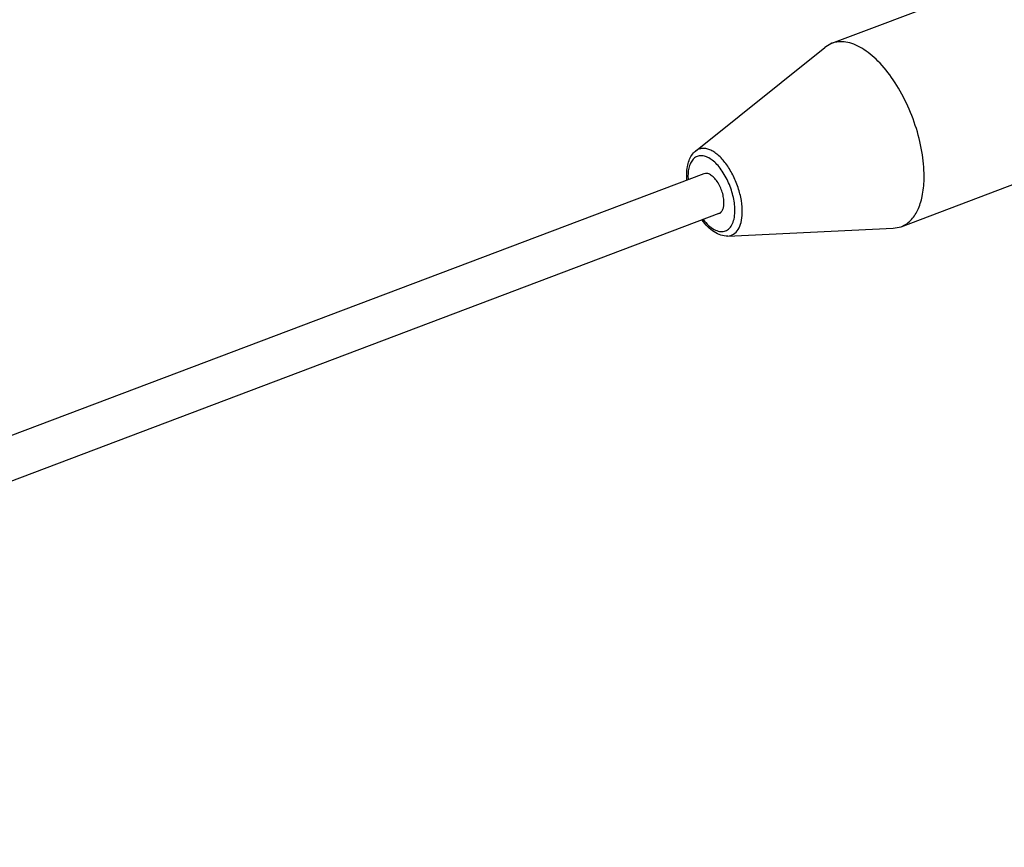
# Model space of a CAD drawing. Header units: inches. Extents: x 0 to 17, y 0 to 11.
# Tile 14 of 38: x 9.228 to 10.137, y 1.959 to 2.724. Entities that reach past the tile are written whole.
import ezdxf

# ---------------------------------------------------------------- set-up
doc = ezdxf.new("R2010")
doc.units = ezdxf.units.IN
doc.header["$LTSCALE"] = 0.935
doc.header["$MEASUREMENT"] = 0
doc.layers.add('1', color=7, linetype='CONTINUOUS')

msp = doc.modelspace()

# ---------------------------------------------------------------- linework, layer by layer
at = {"layer": '1', "color": 7, "linetype": 'Continuous'}
for p, q in [((9.97781, 2.70206), (10.15608, 2.76946)), ((9.97781, 2.70206), (9.97135, 2.69834)), ((9.852, 2.60257), (9.97135, 2.69834)), ((10.04185, 2.53266), (10.22013, 2.60006)), ((9.85962, 2.58161), (8.3112, 1.99619)), ((9.84397, 2.57574), (9.84378, 2.58183)), ((9.84491, 2.57987), (9.84496, 2.57615)), ((9.87354, 2.54478), (8.32515, 1.95937)), ((9.88169, 2.52403), (10.03456, 2.53117)), ((10.03456, 2.53117), (10.04185, 2.53266))]:
    msp.add_line(p, q, dxfattribs=at)
for points, knots in [([(10.06307, 2.5764), (10.06327, 2.58398), (10.06204, 2.59988), (10.05642, 2.62362), (10.04734, 2.64692), (10.03546, 2.66801), (10.02171, 2.68531), (10.00885, 2.69609), (9.99843, 2.70134), (9.99117, 2.70343), (9.9842, 2.70379), (9.97982, 2.70282), (9.97781, 2.70206)], [0, 0, 0, 0, 0.135488, 0.283046, 0.434385, 0.580623, 0.713639, 0.827514, 0.87669, 0.921035, 0.96158, 1, 1, 1, 1]), ([(9.84378, 2.58183), (9.84384, 2.58394), (9.84421, 2.588), (9.8457, 2.59374), (9.84819, 2.59875), (9.85063, 2.60147), (9.852, 2.60257)], [0, 0, 0, 0, 0.275673, 0.531051, 0.770233, 1, 1, 1, 1]), ([(9.89509, 2.54528), (9.89519, 2.54911), (9.8945, 2.55715), (9.89148, 2.56909), (9.88664, 2.58066), (9.8804, 2.59084), (9.87422, 2.59777), (9.86897, 2.60176), (9.86424, 2.60432), (9.85925, 2.60543), (9.85474, 2.60438), (9.85285, 2.60325), (9.852, 2.60257)], [0, 0, 0, 0, 0.139667, 0.292012, 0.447104, 0.59454, 0.725238, 0.782476, 0.833893, 0.920987, 0.960396, 1, 1, 1, 1]), ([(9.88824, 2.54653), (9.88836, 2.55091), (9.88727, 2.56011), (9.88295, 2.57328), (9.87732, 2.58344), (9.87186, 2.59017), (9.86769, 2.59405), (9.86345, 2.59679), (9.85926, 2.59828), (9.85525, 2.59839), (9.85165, 2.59699), (9.84874, 2.5942), (9.84662, 2.59026), (9.84529, 2.58537), (9.84496, 2.58178), (9.84491, 2.57987)], [0, 0, 0, 0, 0.147472, 0.308174, 0.464095, 0.535008, 0.598953, 0.655098, 0.703693, 0.746553, 0.787278, 0.830327, 0.879232, 0.935724, 1, 1, 1, 1]), ([(9.87815, 2.55429), (9.8782, 2.55594), (9.87793, 2.5594), (9.87671, 2.56456), (9.87473, 2.56963), (9.87215, 2.57421), (9.86915, 2.57798), (9.86595, 2.58065), (9.8627, 2.58207), (9.8605, 2.58195), (9.85961, 2.58161)], [0, 0, 0, 0, 0.135625, 0.283401, 0.434902, 0.581308, 0.714461, 0.828445, 0.92164, 1, 1, 1, 1]), ([(10.04185, 2.53266), (10.04344, 2.53326), (10.04653, 2.53484), (10.0522, 2.53951), (10.05789, 2.54817), (10.06195, 2.56132), (10.06293, 2.57113), (10.06307, 2.5764)], [0, 0, 0, 0, 0.098897, 0.201264, 0.426782, 0.692071, 1, 1, 1, 1]), ([(9.87354, 2.54479), (9.87424, 2.54505), (9.8756, 2.54597), (9.87702, 2.54816), (9.87791, 2.55102), (9.87812, 2.55315), (9.87815, 2.55429)], [0, 0, 0, 0, 0.200369, 0.426098, 0.691941, 1, 1, 1, 1]), ([(9.88169, 2.52403), (9.87954, 2.52393), (9.87503, 2.52463), (9.86878, 2.52779), (9.86296, 2.53263), (9.85956, 2.53664), (9.85793, 2.53883)], [0, 0, 0, 0, 0.222969, 0.459253, 0.71733, 1, 1, 1, 1]), ([(9.85893, 2.53919), (9.86044, 2.53729), (9.86351, 2.53392), (9.8686, 2.53012), (9.87368, 2.52805), (9.8786, 2.52802), (9.88284, 2.53028), (9.88588, 2.53444), (9.88775, 2.54004), (9.88818, 2.54426), (9.88824, 2.54653)], [0, 0, 0, 0, 0.160504, 0.299547, 0.416638, 0.51728, 0.614109, 0.721894, 0.84979, 1, 1, 1, 1]), ([(9.88169, 2.52403), (9.88264, 2.52407), (9.88452, 2.52439), (9.8881, 2.52603), (9.89184, 2.53015), (9.89442, 2.53708), (9.89501, 2.54239), (9.89509, 2.54528)], [0, 0, 0, 0, 0.103189, 0.205166, 0.423568, 0.685694, 1, 1, 1, 1])]:
    msp.add_open_spline(points, degree=3, knots=knots, dxfattribs=at)

doc.saveas('drawing.dxf')
